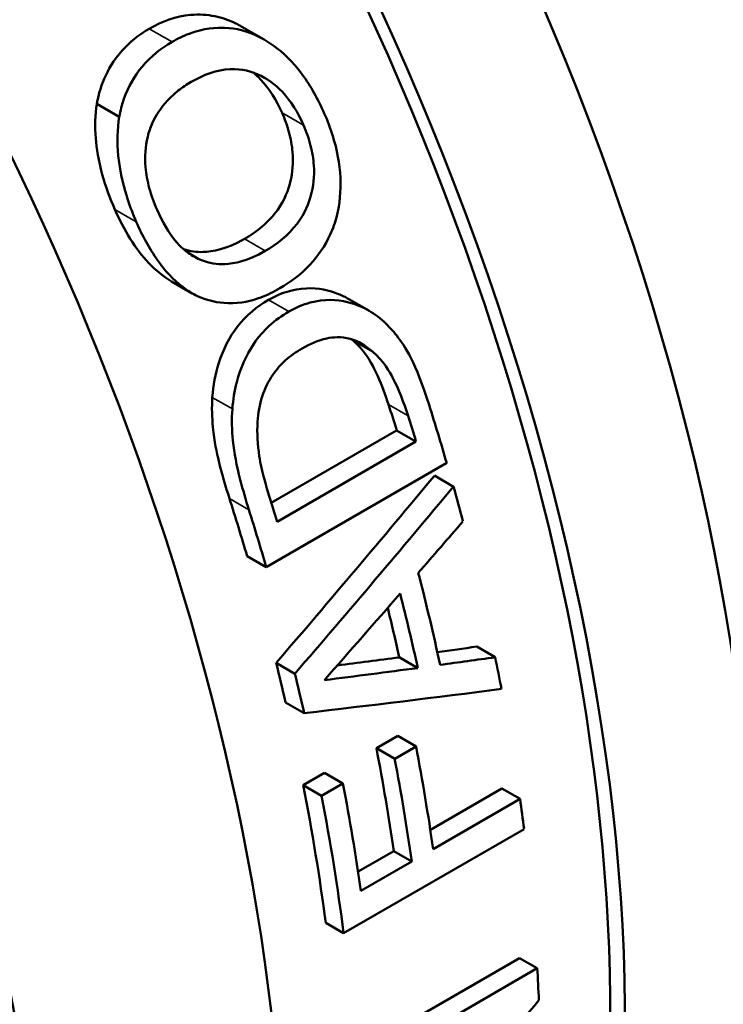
# Model space of a CAD drawing. Header units: millimetres. Extents: x 65 to 370, y 57 to 247.
# Tile 19 of 24: x 349.42 to 357.83, y 118.43 to 130.19. Entities that reach past the tile are written whole.
import ezdxf

# ---------------------------------------------------------------- set-up
doc = ezdxf.new("R2010")
doc.units = ezdxf.units.MM
doc.layers.add('Видимые тонкие (ГОСТ)', color=7, linetype='Continuous', lineweight=35)
doc.layers.add('Видимый контур (ГОСТ)', color=7, linetype='Continuous', lineweight=50)

msp = doc.modelspace()

# ---------------------------------------------------------------- linework, layer by layer
at = {"layer": 'Видимые тонкие (ГОСТ)'}
for p, q in [((351.243, 129.929), (350.971, 130.086)), ((352.273, 129.994), (352.005, 130.148)), ((352.813, 128.934), (352.557, 129.082)), ((350.816, 127.778), (350.56, 127.926)), ((352.355, 127.431), (352.107, 127.575)), ((351.596, 127.321), (351.41, 127.429)), ((352.639, 126.707), (352.396, 126.847)), ((351.963, 125.544), (351.724, 125.682)), ((354.062, 125.462), (353.829, 125.596)), ((352.161, 124.341), (351.929, 124.475))]:
    msp.add_line(p, q, dxfattribs=at)
at = {"layer": 'Видимый контур (ГОСТ)'}
for p, q in [((352.344, 129.956), (352.077, 130.11)), ((350.612, 129.035), (350.344, 129.189)), ((351.485, 126.925), (351.237, 127.068)), ((353.594, 126.719), (353.354, 126.857)), ((353.638, 126.229), (353.401, 126.366)), ((352.428, 124.423), (353.926, 125.288)), ((354.157, 125.155), (353.926, 125.288)), ((354.157, 125.155), (352.498, 124.197)), ((352.369, 123.654), (354.524, 124.899)), ((354.605, 124.616), (354.377, 124.748)), ((352.369, 123.654), (352.14, 123.787)), ((355.103, 122.578), (354.883, 122.705)), ((354.179, 122.45), (353.957, 122.578)), ((352.71, 122.382), (352.486, 122.512)), ((352.822, 121.91), (352.6, 122.039)), ((353.684, 121.493), (353.939, 121.64)), ((354.158, 121.514), (353.939, 121.64)), ((353.903, 121.367), (353.684, 121.493)), ((354.158, 121.514), (353.903, 121.367)), ((352.811, 121.05), (353.066, 121.197)), ((353.285, 121.071), (353.066, 121.197)), ((353.03, 120.923), (352.811, 121.05)), ((353.285, 121.071), (353.03, 120.923)), ((354.329, 120.516), (355.184, 121.01)), ((355.4, 120.886), (355.184, 121.01)), ((355.4, 120.886), (354.363, 120.287)), ((353.293, 119.283), (355.449, 120.527)), ((353.466, 120.018), (353.892, 120.264)), ((354.108, 120.14), (353.892, 120.264)), ((354.108, 120.14), (353.5, 119.789)), ((353.293, 119.283), (353.079, 119.407)), ((353.238, 117.742), (355.393, 118.986)), ((355.606, 118.863), (355.393, 118.986)), ((355.606, 118.863), (353.45, 117.619))]:
    msp.add_line(p, q, dxfattribs=at)
for centre, major_axis, ratio, start_param, end_param in [((342.831, 127.995), (10.875, -18.836), 0.57735, 0, 2.338176), ((341.275, 127.097), (10.875, -18.836), 0.57735, 6.219091, 8.519929), ((341.275, 127.097), (10.75, -18.62), 0.57735, 0.096048, 2.235348), ((337.033, 124.648), (11, -19.053), 0.57735, 0, 2.017843), ((334.204, 123.015), (11, -19.053), 0.57735, 5.950302, 8.267425), ((339.981, 126.35), (-10.75, 18.62), 0.57735, 4.336528, 4.352237), ((340.229, 126.493), (-10.9, 18.879), 0.57735, 4.310442, 4.345393), ((339.981, 126.35), (10.9, -18.879), 0.57735, 1.188969, 1.204421), ((323.728, 116.966), (-46.2, -42.716), 0.267371, 1.97733, 2.028197), ((323.728, 116.966), (-46.844, -43.312), 0.267371, 1.972716, 2.022792), ((340.229, 126.493), (-10.9, 18.879), 0.57735, 4.275253, 4.296188), ((338.073, 125.249), (-10.75, 18.62), 0.57735, 4.316077, 4.351228), ((338.321, 125.392), (-10.9, 18.879), 0.57735, 4.330562, 4.346013), ((338.073, 125.249), (10.9, -18.879), 0.57735, 1.168849, 1.203429), ((324.024, 117.137), (-48.587, -44.333), 0.258794, 1.987605, 2.001073), ((339.626, 126.145), (-10.9, 18.879), 0.57735, 4.205798, 4.261785), ((324.214, 117.247), (-47.999, -43.988), 0.261629, 1.9597, 1.982484), ((339.382, 126.004), (10.9, -18.879), 0.57735, 1.069513, 1.114799), ((339.382, 126.004), (-10.75, 18.62), 0.57735, 4.215183, 4.245694), ((352.694, 133.69), (49.213, 6.649), 0.225131, 4.716886, 4.726456), ((352.595, 133.632), (48.89, 6.428), 0.225871, 4.695449, 4.710568), ((352.694, 133.69), (49.9, 6.742), 0.225131, 4.717079, 4.730254), ((340.229, 126.493), (-10.9, 18.879), 0.57735, 4.173181, 4.192623), ((338.073, 125.249), (-10.75, 18.62), 0.57735, 4.226345, 4.250726), ((352.595, 133.632), (49.572, 6.518), 0.225871, 4.692143, 4.714645), ((338.073, 125.249), (10.9, -18.879), 0.57735, 1.080508, 1.104519), ((351.373, 132.927), (48.237, 5.602), 0.228785, 4.715867, 4.764787), ((338.936, 125.747), (-10.75, 18.62), 0.57735, 4.107529, 4.172186), ((339.191, 125.894), (-10.9, 18.879), 0.57735, 4.105018, 4.168744), ((338.936, 125.747), (10.9, -18.879), 0.57735, 0.963425, 1.027151), ((338.073, 125.249), (-10.75, 18.62), 0.57735, 4.088409, 4.175029), ((338.328, 125.396), (-10.9, 18.879), 0.57735, 4.105018, 4.171546), ((338.073, 125.249), (10.9, -18.879), 0.57735, 0.944576, 1.029953), ((340.229, 126.493), (-10.9, 18.879), 0.57735, 4.086169, 4.105018), ((340.229, 126.493), (-10.9, 18.879), 0.57735, 3.976293, 3.997178), ((338.748, 125.638), (-31.199, -34.298), 0.376363, 1.640028, 1.701912)]:
    msp.add_ellipse(centre, major_axis=major_axis, ratio=ratio, start_param=start_param, end_param=end_param, dxfattribs=at)
for points, knots in [([(350.971, 130.086), (351.124, 130.174), (351.289, 130.234), (351.566, 130.259), (351.662, 130.253), (351.84, 130.217), (351.924, 130.189), (352.005, 130.148)], [0, 0, 0, 0, 0.0648901, 0.0648901, 0.1016936, 0.1016936, 0.1357491, 0.1357491, 0.1357491, 0.1357491]), ([(350.344, 129.189), (350.365, 129.31), (350.401, 129.422), (350.5, 129.634), (350.573, 129.755), (350.774, 129.957), (350.87, 130.027), (350.971, 130.086)], [0, 0, 0, 0, 0.0386582, 0.0386582, 0.0785366, 0.0785366, 0.1079262, 0.1079262, 0.1079262, 0.1079262]), ([(352.273, 129.994), (352.142, 130.059), (352.007, 130.092), (351.772, 130.101), (351.626, 130.094), (351.376, 130), (351.308, 129.967), (351.243, 129.929)], [-0.1979292, -0.1979292, -0.1979292, -0.1979292, -0.0988706, -0.0988706, -0.0276843, -0.0276843, 0, 0, 0, 0]), ([(353.062, 129.074), (352.99, 129.24), (352.902, 129.398), (352.679, 129.699), (352.564, 129.804), (352.401, 129.923), (352.338, 129.962), (352.273, 129.994)], [-0.1038415, -0.1038415, -0.1038415, -0.1038415, -0.0666273, -0.0666273, -0.0247619, -0.0247619, 0, 0, 0, 0]), ([(351.243, 129.929), (351.11, 129.852), (350.986, 129.755), (350.793, 129.521), (350.718, 129.39), (350.644, 129.179), (350.625, 129.108), (350.612, 129.035)], [-0.1295715, -0.1295715, -0.1295715, -0.1295715, -0.0733344, -0.0733344, -0.0234399, -0.0234399, 0, 0, 0, 0]), ([(351.473, 129.451), (351.616, 129.534), (351.774, 129.595), (352.086, 129.609), (352.197, 129.571), (352.375, 129.493), (352.473, 129.423), (352.666, 129.219), (352.749, 129.082), (352.813, 128.934)], [-0.1455615, -0.1455615, -0.1455615, -0.1455615, -0.1161353, -0.1161353, -0.0899107, -0.0899107, -0.0490529, -0.0490529, 0, 0, 0, 0]), ([(352.557, 129.082), (352.491, 129.231), (352.407, 129.368), (352.272, 129.51), (352.243, 129.537), (352.214, 129.562)], [0, 0, 0, 0, 0.04938618, 0.04938618, 0.06222888, 0.06222888, 0.06222888, 0.06222888]), ([(350.952, 128.796), (350.966, 128.851), (350.984, 128.903), (351.049, 129.05), (351.11, 129.144), (351.228, 129.271), (351.272, 129.311), (351.342, 129.366), (351.367, 129.384), (351.419, 129.419), (351.446, 129.436), (351.473, 129.451)], [-0.1048537, -0.1048537, -0.1048537, -0.1048537, -0.0842192, -0.0842192, -0.0439073, -0.0439073, -0.0228333, -0.0228333, -0.0116129, -0.0116129, 0, 0, 0, 0]), ([(350.56, 127.926), (350.5, 128.061), (350.448, 128.201), (350.362, 128.514), (350.342, 128.657), (350.32, 128.917), (350.323, 129.055), (350.344, 129.189)], [0, 0, 0, 0, 0.0448198, 0.0448198, 0.09736, 0.09736, 0.1597582, 0.1597582, 0.1597582, 0.1597582]), ([(350.612, 129.035), (350.587, 128.884), (350.585, 128.727), (350.623, 128.347), (350.674, 128.166), (350.742, 127.959), (350.777, 127.867), (350.816, 127.778)], [-0.09120152, -0.09120152, -0.09120152, -0.09120152, -0.06550613, -0.06550613, -0.02964492, -0.02964492, 0, 0, 0, 0]), ([(352.107, 127.575), (352.255, 127.66), (352.398, 127.773), (352.592, 128.046), (352.632, 128.163), (352.683, 128.368), (352.693, 128.487), (352.676, 128.692), (352.661, 128.772), (352.618, 128.93), (352.59, 129.007), (352.557, 129.082)], [0, 0, 0, 0, 0.0625756, 0.0625756, 0.1132553, 0.1132553, 0.1783531, 0.1783531, 0.2213117, 0.2213117, 0.2647158, 0.2647158, 0.2647158, 0.2647158]), ([(353.21, 127.847), (353.247, 127.995), (353.261, 128.148), (353.246, 128.475), (353.214, 128.641), (353.135, 128.896), (353.101, 128.986), (353.062, 129.074)], [-0.1280627, -0.1280627, -0.1280627, -0.1280627, -0.0804052, -0.0804052, -0.0291149, -0.0291149, 0, 0, 0, 0]), ([(352.813, 128.934), (352.848, 128.855), (352.877, 128.772), (352.918, 128.61), (352.932, 128.531), (352.945, 128.324), (352.931, 128.201), (352.877, 128.007), (352.835, 127.886), (352.631, 127.617), (352.495, 127.512), (352.355, 127.431)], [-0.3120144, -0.3120144, -0.3120144, -0.3120144, -0.253634, -0.253634, -0.2000333, -0.2000333, -0.1144664, -0.1144664, -0.0592819, -0.0592819, 0, 0, 0, 0]), ([(351.063, 127.923), (351.027, 128.007), (350.995, 128.093), (350.949, 128.265), (350.933, 128.349), (350.915, 128.559), (350.924, 128.68), (350.952, 128.796)], [-0.09112305, -0.09112305, -0.09112305, -0.09112305, -0.06356517, -0.06356517, -0.03800363, -0.03800363, 0, 0, 0, 0]), ([(351.237, 127.068), (351.14, 127.124), (351.05, 127.197), (350.884, 127.371), (350.81, 127.469), (350.675, 127.685), (350.614, 127.804), (350.56, 127.926)], [0.0085792, 0.0085792, 0.0085792, 0.0085792, 0.0482607, 0.0482607, 0.0870418, 0.0870418, 0.1271358, 0.1271358, 0.1271358, 0.1271358]), ([(351.596, 127.321), (351.541, 127.343), (351.487, 127.372), (351.372, 127.455), (351.326, 127.503), (351.201, 127.646), (351.125, 127.782), (351.063, 127.923)], [-0.0730693, -0.0730693, -0.0730693, -0.0730693, -0.06137817, -0.06137817, -0.04681012, -0.04681012, 0, 0, 0, 0]), ([(352.531, 126.985), (352.66, 127.06), (352.784, 127.153), (352.987, 127.371), (353.071, 127.492), (353.165, 127.698), (353.191, 127.771), (353.21, 127.847)], [-0.1279888, -0.1279888, -0.1279888, -0.1279888, -0.0730565, -0.0730565, -0.0245514, -0.0245514, 0, 0, 0, 0]), ([(350.816, 127.778), (350.887, 127.615), (350.97, 127.459), (351.158, 127.196), (351.258, 127.087), (351.427, 126.958), (351.486, 126.921), (351.548, 126.891)], [-0.1270469, -0.1270469, -0.1270469, -0.1270469, -0.0727946, -0.0727946, -0.0246031, -0.0246031, 0, 0, 0, 0]), ([(351.381, 127.453), (351.458, 127.427), (351.536, 127.417), (351.725, 127.422), (351.889, 127.449), (352.107, 127.575)], [0.00448798, 0.00448798, 0.00448798, 0.00448798, 0.03412601, 0.03412601, 0.07559541, 0.07559541, 0.07559541, 0.07559541]), ([(352.355, 127.431), (352.144, 127.309), (351.985, 127.28), (351.78, 127.271), (351.687, 127.284), (351.596, 127.321)], [-0.07713543, -0.07713543, -0.07713543, -0.07713543, -0.03529652, -0.03529652, 0, 0, 0, 0]), ([(351.548, 126.891), (351.667, 126.838), (351.788, 126.811), (352.065, 126.803), (352.197, 126.836), (352.382, 126.906), (352.457, 126.943), (352.531, 126.985)], [-0.1085967, -0.1085967, -0.1085967, -0.1085967, -0.0740916, -0.0740916, -0.0311272, -0.0311272, 0, 0, 0, 0]), ([(352.396, 126.847), (352.539, 126.93), (352.69, 126.979), (352.989, 126.99), (353.122, 126.961), (353.275, 126.9), (353.315, 126.88), (353.354, 126.857)], [0, 0, 0, 0, 0.0606507, 0.0606507, 0.1145251, 0.1145251, 0.1347156, 0.1347156, 0.1347156, 0.1347156]), ([(351.724, 125.682), (351.735, 125.825), (351.76, 125.963), (351.852, 126.254), (351.925, 126.4), (352.13, 126.664), (352.258, 126.768), (352.396, 126.847)], [0, 0, 0, 0, 0.0430283, 0.0430283, 0.0949886, 0.0949886, 0.1503695, 0.1503695, 0.1503695, 0.1503695]), ([(353.776, 126.585), (353.712, 126.644), (353.643, 126.693), (353.495, 126.773), (353.418, 126.802), (353.211, 126.851), (353.06, 126.859), (352.806, 126.791), (352.721, 126.755), (352.639, 126.707)], [-0.179094, -0.179094, -0.179094, -0.179094, -0.1395215, -0.1395215, -0.0995749, -0.0995749, -0.0348352, -0.0348352, 0, 0, 0, 0]), ([(352.639, 126.707), (352.556, 126.659), (352.477, 126.603), (352.336, 126.474), (352.274, 126.403), (352.128, 126.19), (352.06, 126.033), (351.989, 125.76), (351.972, 125.653), (351.963, 125.544)], [-0.154028, -0.154028, -0.154028, -0.154028, -0.1189269, -0.1189269, -0.0866263, -0.0866263, -0.0328757, -0.0328757, 0, 0, 0, 0]), ([(354.314, 125.593), (354.156, 126.094), (354.025, 126.296), (353.88, 126.479), (353.829, 126.534), (353.776, 126.585)], [-0.07876484, -0.07876484, -0.07876484, -0.07876484, -0.02546433, -0.02546433, 0, 0, 0, 0]), ([(352.796, 126.267), (352.89, 126.321), (352.989, 126.365), (353.164, 126.402), (353.261, 126.411), (353.469, 126.354), (353.557, 126.302), (353.638, 126.229)], [-0.1416276, -0.1416276, -0.1416276, -0.1416276, -0.0817039, -0.0817039, -0.0381268, -0.0381268, 0, 0, 0, 0]), ([(353.829, 125.596), (353.792, 125.712), (353.749, 125.828), (353.642, 126.066), (353.596, 126.138), (353.519, 126.249), (353.463, 126.312), (353.401, 126.366)], [0, 0, 0, 0, 0.0381054, 0.0381054, 0.0834106, 0.0834106, 0.1643945, 0.1643945, 0.1643945, 0.1643945]), ([(352.264, 125.391), (352.271, 125.496), (352.289, 125.597), (352.352, 125.79), (352.395, 125.876), (352.493, 126.019), (352.544, 126.076), (352.63, 126.153), (352.662, 126.178), (352.727, 126.225), (352.761, 126.247), (352.796, 126.267)], [-0.1180338, -0.1180338, -0.1180338, -0.1180338, -0.0865338, -0.0865338, -0.0554095, -0.0554095, -0.0290779, -0.0290779, -0.0148286, -0.0148286, 0, 0, 0, 0]), ([(353.638, 126.229), (353.77, 126.115), (353.845, 125.982), (353.952, 125.779), (354.013, 125.618), (354.062, 125.462)], [-0.07454578, -0.07454578, -0.07454578, -0.07454578, -0.05145889, -0.05145889, 0, 0, 0, 0]), ([(351.929, 124.475), (351.883, 124.618), (351.837, 124.772), (351.777, 125.02), (351.748, 125.155), (351.72, 125.443), (351.716, 125.564), (351.724, 125.682)], [0, 0, 0, 0, 0.0469035, 0.0469035, 0.078762, 0.078762, 0.1007603, 0.1007603, 0.1007603, 0.1007603]), ([(351.963, 125.544), (351.953, 125.419), (351.958, 125.291), (351.986, 125.013), (352.013, 124.87), (352.089, 124.578), (352.125, 124.457), (352.161, 124.341)], [-0.1380862, -0.1380862, -0.1380862, -0.1380862, -0.0933546, -0.0933546, -0.0380106, -0.0380106, 0, 0, 0, 0]), ([(352.403, 124.504), (352.325, 124.751), (352.297, 124.903), (352.264, 125.117), (352.257, 125.253), (352.264, 125.391)], [-0.06561175, -0.06561175, -0.06561175, -0.06561175, -0.04139658, -0.04139658, 0, 0, 0, 0])]:
    msp.add_open_spline(points, degree=3, knots=knots, dxfattribs=at)
for points in [[(352.005, 130.148), (352.03, 130.136), (352.054, 130.123), (352.077, 130.11)], [(353.401, 126.366), (353.397, 126.369), (353.394, 126.372), (353.391, 126.375)]]:
    msp.add_open_spline(points, degree=3, dxfattribs=at)

doc.saveas('drawing.dxf')
